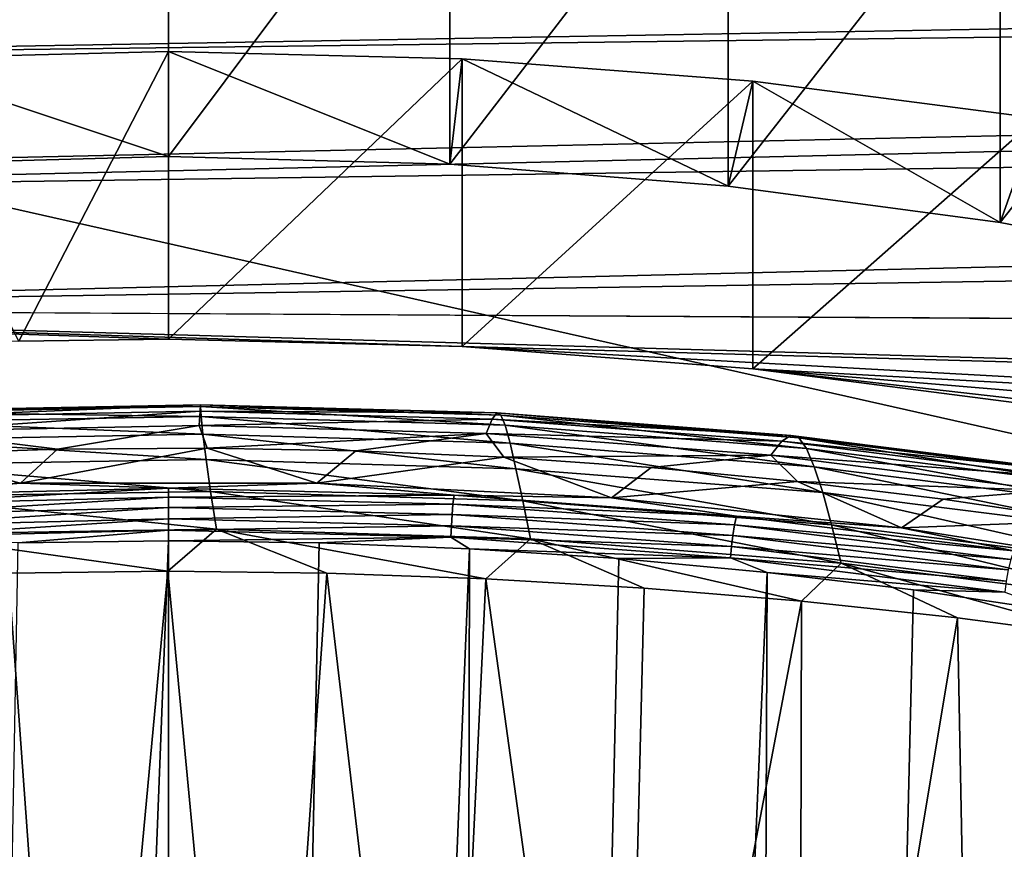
# Model space of a CAD drawing. Header units: metres. Extents: x -109 to 109, y -78 to 121.
# Tile 126 of 256: x -77.17 to -72.73, y -7.1 to -3.35. Entities that reach past the tile are written whole.
import ezdxf

# ---------------------------------------------------------------- set-up
doc = ezdxf.new("R2010")
doc.units = ezdxf.units.M
doc.layers.add('solid_508554_SW0001', color=7, linetype='CONTINUOUS')

msp = doc.modelspace()

# ---------------------------------------------------------------- linework, layer by layer
at = {"layer": 'solid_508554_SW0001'}
for points in [[(-81.14859, -11.530108, -20.201883), (-80.387276, 6.654893, -29.697725), (-43.466999, -12.188044, -21.341459)], [(-80.387276, 6.654893, -29.697725), (-47.181728, -3.838587, -25.541527), (-43.466999, -12.188044, -21.341459)], [(-80.387276, 6.654893, -29.697725), (-47.672459, -3.692732, -25.598148), (-47.181728, -3.838587, -25.541527)], [(-80.387276, 6.654893, -29.697725), (-49.041775, -3.246512, -25.776564), (-47.672459, -3.692732, -25.598148)], [(-62.333652, -7.556811, -19.40036), (-80.598335, 0.425171, -22.83688), (-80.758621, -3.403568, -20.837589)], [(-62.333652, -7.556811, -19.40036), (-53.05484, -0.055749, -23.669857), (-80.598335, 0.425171, -22.83688)], [(-77.770103, -4.004179, 16.264559), (-77.770103, -2.272128, 15.264559), (-76.5, -2.238844, 15.322208)], [(-77.770103, -4.004179, 16.264559), (-76.5, -2.238844, 15.322208), (-76.5, -3.970895, 16.322208)], [(-76.5, -3.970895, 16.322208), (-76.5, -2.238844, 15.322208), (-75.229897, -2.272128, 15.264559)], [(-75.229897, -4.004179, 16.264559), (-76.5, -3.970895, 16.322208), (-75.229897, -2.272128, 15.264559)], [(-75.229897, -4.004179, 16.264559), (-75.229897, -2.272128, 15.264559), (-73.97377, -2.371609, 15.092253)], [(-73.97377, -4.10366, 16.092253), (-75.229897, -4.004179, 16.264559), (-73.97377, -2.371609, 15.092253)], [(-73.97377, -4.10366, 16.092253), (-73.97377, -2.371609, 15.092253), (-72.745361, -2.53619, 14.80719)], [(-80.712067, -3.348359, 19.916126), (-80.703621, -3.532274, 19.71039), (-24.614122, -2.561125, 21.335833)], [(-80.703621, -3.532274, 19.71039), (-25.053471, -2.827595, 21.021948), (-24.614122, -2.561125, 21.335833)], [(-72.745361, -4.268241, 15.80719), (-73.97377, -4.10366, 16.092253), (-72.745361, -2.53619, 14.80719)], [(-72.745361, -4.268241, 15.80719), (-72.745361, -2.53619, 14.80719), (-71.558113, -2.764065, 14.412498)], [(-71.558113, -4.496116, 15.412498), (-72.745361, -4.268241, 15.80719), (-71.558113, -2.764065, 14.412498)], [(-80.703621, -3.532274, 19.71039), (-80.677933, -4.051526, 19.061102), (-25.053471, -2.827595, 21.021948)], [(-80.677933, -4.051526, 19.061102), (-80.67363, -4.132723, 18.948915), (-25.053471, -2.827595, 21.021948)], [(-80.67363, -4.132723, 18.948915), (-25.931858, -3.355873, 20.318785), (-25.053471, -2.827595, 21.021948)], [(-80.67363, -4.132723, 18.948915), (-80.643387, -4.656782, 18.134216), (-25.931858, -3.355873, 20.318785)], [(-80.643387, -4.656782, 18.134216), (-26.709761, -3.814027, 19.593912), (-25.931858, -3.355873, 20.318785)], [(-62.333652, -7.556811, -19.40036), (-80.758621, -3.403568, -20.837589), (-80.918915, -7.232305, -18.838299)], [(-77.825401, -3.529506, 17.086716), (-76.5, -3.495895, 17.144934), (-77.176514, -4.803673, 17.879795)], [(-77.825401, -3.529506, 17.086716), (-76.5, -3.970895, 16.322208), (-76.5, -3.495895, 17.144934)], [(-76.5, -3.495895, 17.144934), (-76.5, -4.794933, 17.894934), (-77.176514, -4.803673, 17.879795)], [(-75.174599, -3.529506, 17.086716), (-76.5, -4.794933, 17.894934), (-76.5, -3.495895, 17.144934)], [(-76.5, -3.495895, 17.144934), (-76.5, -3.970895, 16.322208), (-75.229897, -4.004179, 16.264559)], [(-75.174599, -3.529506, 17.086716), (-76.5, -3.495895, 17.144934), (-75.229897, -4.004179, 16.264559)], [(-77.770103, -4.004179, 16.264559), (-76.5, -3.970895, 16.322208), (-77.825401, -3.529506, 17.086716)], [(-75.174599, -3.529506, 17.086716), (-75.174637, -4.828542, 17.83672), (-76.5, -4.794933, 17.894934)], [(-75.174599, -3.529506, 17.086716), (-75.229897, -4.004179, 16.264559), (-73.97377, -4.10366, 16.092253)], [(-73.862885, -3.629986, 16.91268), (-75.174637, -4.828542, 17.83672), (-75.174599, -3.529506, 17.086716)], [(-73.862885, -3.629986, 16.91268), (-75.174599, -3.529506, 17.086716), (-73.97377, -4.10366, 16.092253)], [(-73.862885, -3.629986, 16.91268), (-73.862907, -4.929021, 17.662685), (-75.174637, -4.828542, 17.83672)], [(-73.862885, -3.629986, 16.91268), (-73.97377, -4.10366, 16.092253), (-72.745361, -4.268241, 15.80719)], [(-72.578293, -3.796293, 16.624628), (-73.862907, -4.929021, 17.662685), (-73.862885, -3.629986, 16.91268)], [(-72.578293, -3.796293, 16.624628), (-73.862885, -3.629986, 16.91268), (-72.745361, -4.268241, 15.80719)], [(-27.869499, -4.950392, 17.625669), (-26.709761, -3.814027, 19.593912), (-80.643387, -4.656782, 18.134216)], [(-72.578293, -3.796293, 16.624628), (-72.57827, -5.095334, 17.374622), (-73.862907, -4.929021, 17.662685)], [(-72.578293, -3.796293, 16.624628), (-72.745361, -4.268241, 15.80719), (-71.558113, -4.496116, 15.412498)], [(-76.5, -4.794933, 17.894934), (-75.174637, -4.828542, 17.83672), (-80.643387, -4.656782, 18.134216)], [(-28.837818, -6.133173, 15.577032), (-80.643387, -4.656782, 18.134216), (-75.174637, -4.828542, 17.83672)], [(-77.176514, -4.803673, 17.879795), (-76.5, -4.794933, 17.894934), (-80.643387, -4.656782, 18.134216)], [(-28.837818, -6.133173, 15.577032), (-27.869499, -4.950392, 17.625669), (-80.643387, -4.656782, 18.134216)], [(-29.605675, -7.352016, 13.465934), (-75.174637, -4.828542, 17.83672), (-73.862907, -4.929021, 17.662685)], [(-29.605675, -7.352016, 13.465934), (-28.837818, -6.133173, 15.577032), (-75.174637, -4.828542, 17.83672)], [(-30.520504, -9.864369, 9.114411), (-73.862907, -4.929021, 17.662685), (-72.57827, -5.095334, 17.374622)], [(-30.167873, -8.598626, 11.306744), (-29.605675, -7.352016, 13.465934), (-73.862907, -4.929021, 17.662685)], [(-30.520504, -9.864369, 9.114411), (-30.167873, -8.598626, 11.306744), (-73.862907, -4.929021, 17.662685)], [(-77.713821, -5.125023, 19.483332), (-76.356445, -5.099473, 19.527483), (-77.695305, -5.117356, 19.256626)], [(-76.353798, -5.144266, 19.746441), (-76.356445, -5.099473, 19.527483), (-77.713821, -5.125023, 19.483332)], [(-77.695305, -5.117356, 19.256626), (-76.35643, -5.09134, 19.301611), (-77.675888, -5.146234, 19.028605)], [(-76.356445, -5.099473, 19.527483), (-76.35643, -5.09134, 19.301611), (-77.695305, -5.117356, 19.256626)], [(-76.35643, -5.09134, 19.301611), (-76.357361, -5.119899, 19.074171), (-77.675888, -5.146234, 19.028605)], [(-76.35643, -5.09134, 19.301611), (-75.017921, -5.128926, 19.236439), (-76.357361, -5.119899, 19.074171)], [(-76.356445, -5.099473, 19.527483), (-74.999649, -5.138153, 19.460386), (-76.35643, -5.09134, 19.301611)], [(-74.980804, -5.184008, 19.677481), (-74.999649, -5.138153, 19.460386), (-76.356445, -5.099473, 19.527483)], [(-76.353798, -5.144266, 19.746441), (-74.980804, -5.184008, 19.677481), (-76.356445, -5.099473, 19.527483)], [(-74.999649, -5.138153, 19.460386), (-75.017921, -5.128926, 19.236439), (-76.35643, -5.09134, 19.301611)], [(-77.727615, -5.169287, 19.703232), (-76.353798, -5.144266, 19.746441), (-77.713821, -5.125023, 19.483332)], [(-76.345505, -5.225125, 19.954113), (-76.353798, -5.144266, 19.746441), (-77.727615, -5.169287, 19.703232)], [(-77.675888, -5.146234, 19.028605), (-76.357361, -5.119899, 19.074171), (-77.65937, -5.211605, 18.804754)], [(-76.357361, -5.119899, 19.074171), (-76.362839, -5.185179, 18.850506), (-77.65937, -5.211605, 18.804754)], [(-76.357361, -5.119899, 19.074171), (-75.039001, -5.156461, 19.010799), (-76.362839, -5.185179, 18.850506)], [(-75.039001, -5.156461, 19.010799), (-75.066284, -5.220891, 18.788631), (-76.362839, -5.185179, 18.850506)], [(-75.017921, -5.128926, 19.236439), (-75.039001, -5.156461, 19.010799), (-76.357361, -5.119899, 19.074171)], [(-74.958534, -5.265824, 19.883476), (-74.980804, -5.184008, 19.677481), (-76.353798, -5.144266, 19.746441)], [(-76.345505, -5.225125, 19.954113), (-74.958534, -5.265824, 19.883476), (-76.353798, -5.144266, 19.746441)], [(-75.039001, -5.156461, 19.010799), (-73.731995, -5.256212, 18.837988), (-75.066284, -5.220891, 18.788631)], [(-75.017921, -5.128926, 19.236439), (-73.691216, -5.230324, 19.060753), (-75.039001, -5.156461, 19.010799)], [(-73.691216, -5.230324, 19.060753), (-73.731995, -5.256212, 18.837988), (-75.039001, -5.156461, 19.010799)], [(-73.655113, -5.24119, 19.281836), (-73.691216, -5.230324, 19.060753), (-75.017921, -5.128926, 19.236439)], [(-74.999649, -5.138153, 19.460386), (-73.655113, -5.24119, 19.281836), (-75.017921, -5.128926, 19.236439)], [(-73.620529, -5.28855, 19.4963), (-73.655113, -5.24119, 19.281836), (-74.999649, -5.138153, 19.460386)], [(-74.980804, -5.184008, 19.677481), (-73.620529, -5.28855, 19.4963), (-74.999649, -5.138153, 19.460386)], [(-77.733582, -5.249608, 19.911858), (-76.345505, -5.225125, 19.954113), (-77.727615, -5.169287, 19.703232)], [(-77.65937, -5.211605, 18.804754), (-76.362839, -5.185179, 18.850506), (-77.001183, -5.292346, 18.627064)], [(-76.362839, -5.185179, 18.850506), (-76.325981, -5.287306, 18.635794), (-77.001183, -5.292346, 18.627064)], [(-76.362839, -5.185179, 18.850506), (-75.066284, -5.220891, 18.788631), (-76.325981, -5.287306, 18.635794)], [(-73.58477, -5.371653, 19.700047), (-73.620529, -5.28855, 19.4963), (-74.980804, -5.184008, 19.677481)], [(-74.958534, -5.265824, 19.883476), (-73.58477, -5.371653, 19.700047), (-74.980804, -5.184008, 19.677481)], [(-76.331032, -5.339227, 20.149963), (-76.345505, -5.225125, 19.954113), (-77.733582, -5.249608, 19.911858)], [(-77.65937, -5.211605, 18.804754), (-77.001183, -5.292346, 18.627064), (-77.679459, -5.314642, 18.588446)], [(-74.932152, -5.380841, 20.077728), (-74.958534, -5.265824, 19.883476), (-76.345505, -5.225125, 19.954113)], [(-76.331032, -5.339227, 20.149963), (-74.932152, -5.380841, 20.077728), (-76.345505, -5.225125, 19.954113)], [(-75.066284, -5.220891, 18.788631), (-75.654396, -5.299391, 18.614861), (-76.325981, -5.287306, 18.635794)], [(-75.066284, -5.220891, 18.788631), (-74.986374, -5.328573, 18.564316), (-75.654396, -5.299391, 18.614861)], [(-75.066284, -5.220891, 18.788631), (-73.780602, -5.319117, 18.618483), (-74.986374, -5.328573, 18.564316)], [(-73.731995, -5.256212, 18.837988), (-73.780602, -5.319117, 18.618483), (-75.066284, -5.220891, 18.788631)], [(-73.691216, -5.230324, 19.060753), (-72.387566, -5.394762, 18.775892), (-73.731995, -5.256212, 18.837988)], [(-72.33432, -5.407907, 18.993006), (-72.387566, -5.394762, 18.775892), (-73.691216, -5.230324, 19.060753)], [(-73.655113, -5.24119, 19.281836), (-72.33432, -5.407907, 18.993006), (-73.691216, -5.230324, 19.060753)], [(-72.284676, -5.457313, 19.203907), (-72.33432, -5.407907, 18.993006), (-73.655113, -5.24119, 19.281836)], [(-73.620529, -5.28855, 19.4963), (-72.284676, -5.457313, 19.203907), (-73.655113, -5.24119, 19.281836)], [(-77.731339, -5.363114, 20.108753), (-76.331032, -5.339227, 20.149963), (-77.733582, -5.249608, 19.911858)], [(-77.168663, -5.445196, 18.36232), (-77.001183, -5.292346, 18.627064), (-76.325981, -5.287306, 18.635794)], [(-75.831345, -5.445196, 18.36232), (-77.168663, -5.445196, 18.36232), (-76.325981, -5.287306, 18.635794)], [(-75.831345, -5.445196, 18.36232), (-76.325981, -5.287306, 18.635794), (-75.654396, -5.299391, 18.614861)], [(-73.546997, -5.48781, 19.892313), (-73.58477, -5.371653, 19.700047), (-74.958534, -5.265824, 19.883476)], [(-74.932152, -5.380841, 20.077728), (-73.546997, -5.48781, 19.892313), (-74.958534, -5.265824, 19.883476)], [(-73.731995, -5.256212, 18.837988), (-72.447327, -5.418287, 18.55724), (-73.780602, -5.319117, 18.618483)], [(-72.387566, -5.394762, 18.775892), (-72.447327, -5.418287, 18.55724), (-73.731995, -5.256212, 18.837988)], [(-72.236122, -5.542121, 19.404682), (-72.284676, -5.457313, 19.203907), (-73.620529, -5.28855, 19.4963)], [(-73.58477, -5.371653, 19.700047), (-72.236122, -5.542121, 19.404682), (-73.620529, -5.28855, 19.4963)], [(-77.168663, -5.445196, 18.36232), (-78.499123, -5.512871, 18.245104), (-77.679459, -5.314642, 18.588446)], [(-77.168663, -5.445196, 18.36232), (-77.679459, -5.314642, 18.588446), (-77.001183, -5.292346, 18.627064)], [(-75.831345, -5.445196, 18.36232), (-75.654396, -5.299391, 18.614861), (-74.986374, -5.328573, 18.564316)], [(-74.500893, -5.51287, 18.245106), (-75.831345, -5.445196, 18.36232), (-74.986374, -5.328573, 18.564316)], [(-73.780602, -5.319117, 18.618483), (-74.321846, -5.374808, 18.484234), (-74.986374, -5.328573, 18.564316)], [(-74.500893, -5.51287, 18.245106), (-74.986374, -5.328573, 18.564316), (-74.321846, -5.374808, 18.484234)], [(-73.780602, -5.319117, 18.618483), (-73.660759, -5.438059, 18.37468), (-74.321846, -5.374808, 18.484234)], [(-73.780602, -5.319117, 18.618483), (-72.516533, -5.478897, 18.341722), (-73.660759, -5.438059, 18.37468)], [(-72.447327, -5.418287, 18.55724), (-72.516533, -5.478897, 18.341722), (-73.780602, -5.319117, 18.618483)], [(-76.310448, -5.483201, 20.334402), (-76.331032, -5.339227, 20.149963), (-77.731339, -5.363114, 20.108753)], [(-77.721207, -5.506358, 20.294456), (-76.310448, -5.483201, 20.334402), (-77.731339, -5.363114, 20.108753)], [(-74.901489, -5.525781, 20.260492), (-74.932152, -5.380841, 20.077728), (-76.331032, -5.339227, 20.149963)], [(-76.310448, -5.483201, 20.334402), (-74.901489, -5.525781, 20.260492), (-76.331032, -5.339227, 20.149963)], [(-74.500893, -5.51287, 18.245106), (-74.321846, -5.374808, 18.484234), (-73.660759, -5.438059, 18.37468)], [(-72.187668, -5.65973, 19.594425), (-72.236122, -5.542121, 19.404682), (-73.58477, -5.371653, 19.700047)], [(-73.546997, -5.48781, 19.892313), (-72.187668, -5.65973, 19.594425), (-73.58477, -5.371653, 19.700047)], [(-73.506821, -5.633856, 20.073158), (-73.546997, -5.48781, 19.892313), (-74.932152, -5.380841, 20.077728)], [(-74.901489, -5.525781, 20.260492), (-73.506821, -5.633856, 20.073158), (-74.932152, -5.380841, 20.077728)], [(-77.78849, -5.499598, 18.281319), (-78.499123, -5.512871, 18.245104), (-77.168663, -5.445196, 18.36232)], [(-76.5, -5.467947, 18.336138), (-77.78849, -5.499598, 18.281319), (-77.168663, -5.445196, 18.36232)], [(-77.783806, -5.54032, 18.249838), (-77.78849, -5.499598, 18.281319), (-76.5, -5.467947, 18.336138)], [(-76.5, -5.508786, 18.304457), (-77.783806, -5.54032, 18.249838), (-76.5, -5.467947, 18.336138)], [(-76.5, -5.467947, 18.336138), (-77.168663, -5.445196, 18.36232), (-75.831345, -5.445196, 18.36232)], [(-75.21151, -5.499598, 18.281319), (-76.5, -5.467947, 18.336138), (-75.831345, -5.445196, 18.36232)], [(-76.5, -5.508786, 18.304457), (-76.5, -5.467947, 18.336138), (-75.21151, -5.499598, 18.281319)], [(-75.21151, -5.499598, 18.281319), (-75.831345, -5.445196, 18.36232), (-74.500893, -5.51287, 18.245106)], [(-73.190964, -5.647523, 18.011879), (-74.500893, -5.51287, 18.245106), (-73.660759, -5.438059, 18.37468)], [(-73.190964, -5.647523, 18.011879), (-73.660759, -5.438059, 18.37468), (-73.003082, -5.518459, 18.235424)], [(-72.516533, -5.478897, 18.341722), (-73.003082, -5.518459, 18.235424), (-73.660759, -5.438059, 18.37468)], [(-77.779762, -5.587813, 18.229853), (-77.783806, -5.54032, 18.249838), (-76.5, -5.508786, 18.304457)], [(-76.5, -5.556378, 18.284302), (-77.779762, -5.587813, 18.229853), (-76.5, -5.508786, 18.304457)], [(-77.721207, -5.506358, 20.294456), (-76.283821, -5.653674, 20.507839), (-76.310448, -5.483201, 20.334402)], [(-77.721207, -5.506358, 20.294456), (-77.703476, -5.675893, 20.469505), (-76.283821, -5.653674, 20.507839)], [(-75.216194, -5.54032, 18.249838), (-76.5, -5.508786, 18.304457), (-75.21151, -5.499598, 18.281319)], [(-76.5, -5.556378, 18.284302), (-76.5, -5.508786, 18.304457), (-75.216194, -5.54032, 18.249838)], [(-76.310448, -5.483201, 20.334402), (-76.283821, -5.653674, 20.507839), (-74.866386, -5.697365, 20.432013)], [(-76.310448, -5.483201, 20.334402), (-74.866386, -5.697365, 20.432013), (-74.901489, -5.525781, 20.260492)], [(-75.216194, -5.54032, 18.249838), (-75.21151, -5.499598, 18.281319), (-73.935425, -5.594242, 18.11739)], [(-73.935425, -5.594242, 18.11739), (-75.21151, -5.499598, 18.281319), (-74.500893, -5.51287, 18.245106)], [(-72.13871, -5.807105, 19.772968), (-72.187668, -5.65973, 19.594425), (-73.546997, -5.48781, 19.892313)], [(-73.506821, -5.633856, 20.073158), (-72.13871, -5.807105, 19.772968), (-73.546997, -5.48781, 19.892313)], [(-72.516533, -5.478897, 18.341722), (-72.34919, -5.61623, 18.06608), (-73.003082, -5.518459, 18.235424)], [(-77.776634, -5.638905, 18.2227), (-77.779762, -5.587813, 18.229853), (-76.5, -5.556378, 18.284302)], [(-76.5, -5.607547, 18.277014), (-77.776634, -5.638905, 18.2227), (-76.5, -5.556378, 18.284302)], [(-75.220238, -5.587813, 18.229853), (-76.5, -5.556378, 18.284302), (-75.216194, -5.54032, 18.249838)], [(-76.5, -5.607547, 18.277014), (-76.5, -5.556378, 18.284302), (-75.220238, -5.587813, 18.229853)], [(-75.220238, -5.587813, 18.229853), (-75.216194, -5.54032, 18.249838), (-73.944756, -5.63462, 18.086506)], [(-73.944756, -5.63462, 18.086506), (-75.216194, -5.54032, 18.249838), (-73.935425, -5.594242, 18.11739)], [(-74.901489, -5.525781, 20.260492), (-74.866386, -5.697365, 20.432013), (-73.463852, -5.806625, 20.24264)], [(-74.901489, -5.525781, 20.260492), (-73.463852, -5.806625, 20.24264), (-73.506821, -5.633856, 20.073158)], [(-73.935425, -5.594242, 18.11739), (-74.500893, -5.51287, 18.245106), (-73.190964, -5.647523, 18.011879)], [(-73.190964, -5.647523, 18.011879), (-73.003082, -5.518459, 18.235424), (-72.34919, -5.61623, 18.06608)], [(-75.223366, -5.638905, 18.2227), (-76.5, -5.607547, 18.277014), (-75.220238, -5.587813, 18.229853)], [(-75.223366, -5.638905, 18.2227), (-75.220238, -5.587813, 18.229853), (-73.952805, -5.681817, 18.067036)], [(-73.952805, -5.681817, 18.067036), (-75.220238, -5.587813, 18.229853), (-73.944756, -5.63462, 18.086506)], [(-73.944756, -5.63462, 18.086506), (-73.935425, -5.594242, 18.11739), (-72.684036, -5.75097, 17.845928)], [(-72.684036, -5.75097, 17.845928), (-73.935425, -5.594242, 18.11739), (-73.190964, -5.647523, 18.011879)], [(-77.774635, -5.690184, 18.228853), (-77.776634, -5.638905, 18.2227), (-76.5, -5.607547, 18.277014)], [(-76.5, -5.658875, 18.283081), (-77.774635, -5.690184, 18.228853), (-76.5, -5.607547, 18.277014)], [(-76.5, -5.658875, 18.283081), (-76.5, -5.607547, 18.277014), (-75.223366, -5.638905, 18.2227)], [(-75.225365, -5.690184, 18.228853), (-76.5, -5.658875, 18.283081), (-75.223366, -5.638905, 18.2227)], [(-75.225365, -5.690184, 18.228853), (-75.223366, -5.638905, 18.2227), (-73.95903, -5.732679, 18.060278)], [(-73.95903, -5.732679, 18.060278), (-75.223366, -5.638905, 18.2227), (-73.952805, -5.681817, 18.067036)], [(-73.952805, -5.681817, 18.067036), (-73.944756, -5.63462, 18.086506), (-72.697929, -5.790778, 17.816032)], [(-72.697929, -5.790778, 17.816032), (-73.944756, -5.63462, 18.086506), (-72.684036, -5.75097, 17.845928)], [(-73.506821, -5.633856, 20.073158), (-73.463852, -5.806625, 20.24264), (-72.088646, -5.981213, 19.940147)], [(-73.506821, -5.633856, 20.073158), (-72.088646, -5.981213, 19.940147), (-72.13871, -5.807105, 19.772968)], [(-71.915009, -5.847775, 17.665033), (-73.190964, -5.647523, 18.011879), (-72.34919, -5.61623, 18.06608)], [(-76.5, -5.658875, 18.283081), (-77.180191, -5.715793, 18.28665), (-77.774635, -5.690184, 18.228853)], [(-76.283821, -5.653674, 20.507839), (-77.703476, -5.675893, 20.469505), (-76.503746, -5.844111, 20.671032)], [(-77.703476, -5.675893, 20.469505), (-77.222435, -5.852283, 20.65694), (-76.503746, -5.844111, 20.671032)], [(-76.5, -5.658875, 18.283081), (-76.5, -5.706888, 18.302076), (-77.180191, -5.715793, 18.28665)], [(-76.283821, -5.653674, 20.507839), (-76.503746, -5.844111, 20.671032), (-75.785355, -5.852692, 20.656105)], [(-75.225365, -5.690184, 18.228853), (-76.5, -5.706888, 18.302076), (-76.5, -5.658875, 18.283081)], [(-75.225365, -5.690184, 18.228853), (-75.819809, -5.715793, 18.28665), (-76.5, -5.706888, 18.302076)], [(-76.283821, -5.653674, 20.507839), (-75.785355, -5.852692, 20.656105), (-75.06839, -5.877963, 20.612274)], [(-74.866386, -5.697365, 20.432013), (-76.283821, -5.653674, 20.507839), (-75.06839, -5.877963, 20.612274)], [(-75.225365, -5.690184, 18.228853), (-75.141487, -5.742486, 18.240417), (-75.819809, -5.715793, 18.28665)], [(-73.963013, -5.78381, 18.066687), (-75.141487, -5.742486, 18.240417), (-75.225365, -5.690184, 18.228853)], [(-73.963013, -5.78381, 18.066687), (-75.225365, -5.690184, 18.228853), (-73.95903, -5.732679, 18.060278)], [(-73.95903, -5.732679, 18.060278), (-73.952805, -5.681817, 18.067036), (-72.709908, -5.837482, 17.797415)], [(-72.709908, -5.837482, 17.797415), (-73.952805, -5.681817, 18.067036), (-72.697929, -5.790778, 17.816032)], [(-72.684036, -5.75097, 17.845928), (-73.190964, -5.647523, 18.011879), (-71.915009, -5.847775, 17.665033)], [(-77.789474, -38.842232, 36.592045), (-77.180191, -5.715793, 18.28665), (-76.5, -5.706888, 18.302076)], [(-76.5, -38.808445, 36.65057), (-77.789474, -38.842232, 36.592045), (-76.5, -5.706888, 18.302076)], [(-76.5, -38.808445, 36.65057), (-76.5, -5.706888, 18.302076), (-75.819809, -5.715793, 18.28665)], [(-76.5, -38.808445, 36.65057), (-75.819809, -5.715793, 18.28665), (-75.141487, -5.742486, 18.240417)], [(-74.866386, -5.697365, 20.432013), (-75.06839, -5.877963, 20.612274), (-74.353722, -5.91994, 20.539511)], [(-74.866386, -5.697365, 20.432013), (-74.353722, -5.91994, 20.539511), (-73.642944, -5.978683, 20.437716)], [(-73.463852, -5.806625, 20.24264), (-74.866386, -5.697365, 20.432013), (-73.642944, -5.978683, 20.437716)], [(-73.963013, -5.78381, 18.066687), (-73.95903, -5.732679, 18.060278), (-72.719162, -5.887964, 17.791317)], [(-72.719162, -5.887964, 17.791317), (-73.95903, -5.732679, 18.060278), (-72.709908, -5.837482, 17.797415)], [(-75.210526, -38.842232, 36.592045), (-76.5, -38.808445, 36.65057), (-75.141487, -5.742486, 18.240417)], [(-75.210526, -38.842232, 36.592045), (-75.141487, -5.742486, 18.240417), (-74.466881, -5.786892, 18.163504)], [(-73.963013, -5.78381, 18.066687), (-74.466881, -5.786892, 18.163504), (-75.141487, -5.742486, 18.240417)], [(-75.210526, -38.842232, 36.592045), (-74.466881, -5.786892, 18.163504), (-73.797852, -5.848891, 18.056118)], [(-73.963013, -5.78381, 18.066687), (-73.797852, -5.848891, 18.056118), (-74.466881, -5.786892, 18.163504)], [(-72.72509, -5.938852, 17.798147), (-73.797852, -5.848891, 18.056118), (-73.963013, -5.78381, 18.066687)], [(-72.72509, -5.938852, 17.798147), (-73.963013, -5.78381, 18.066687), (-72.719162, -5.887964, 17.791317)], [(-73.463852, -5.806625, 20.24264), (-73.642944, -5.978683, 20.437716), (-72.938469, -6.054163, 20.30694)], [(-73.463852, -5.806625, 20.24264), (-72.938469, -6.054163, 20.30694), (-72.242859, -6.146253, 20.147406)], [(-72.088646, -5.981213, 19.940147), (-73.463852, -5.806625, 20.24264), (-72.242859, -6.146253, 20.147406)], [(-77.726074, -10.224361, 24.588356), (-76.909126, -10.199042, 24.632265), (-77.222435, -5.852283, 20.65694)], [(-76.909126, -10.199042, 24.632265), (-76.503746, -5.844111, 20.671032), (-77.222435, -5.852283, 20.65694)], [(-76.909126, -10.199042, 24.632265), (-76.090996, -10.19904, 24.632269), (-76.503746, -5.844111, 20.671032)], [(-76.090996, -10.19904, 24.632269), (-75.785355, -5.852692, 20.656105), (-76.503746, -5.844111, 20.671032)], [(-76.090996, -10.19904, 24.632269), (-75.274048, -10.224356, 24.588366), (-75.785355, -5.852692, 20.656105)], [(-75.274048, -10.224356, 24.588366), (-75.06839, -5.877963, 20.612274), (-75.785355, -5.852692, 20.656105)], [(-73.935181, -38.94323, 36.41711), (-75.210526, -38.842232, 36.592045), (-73.797852, -5.848891, 18.056118)], [(-73.935181, -38.94323, 36.41711), (-73.797852, -5.848891, 18.056118), (-73.13623, -5.928312, 17.918556)], [(-72.72509, -5.938852, 17.798147), (-73.13623, -5.928312, 17.918556), (-73.797852, -5.848891, 18.056118)], [(-75.274048, -10.224356, 24.588366), (-74.460655, -10.274996, 24.500547), (-75.06839, -5.877963, 20.612274)], [(-74.460655, -10.274996, 24.500547), (-74.353722, -5.91994, 20.539511), (-75.06839, -5.877963, 20.612274)], [(-74.460655, -10.274996, 24.500547), (-73.642944, -5.978683, 20.437716), (-74.353722, -5.91994, 20.539511)], [(-73.935181, -38.94323, 36.41711), (-73.13623, -5.928312, 17.918556), (-72.483826, -6.024938, 17.751198)], [(-72.72509, -5.938852, 17.798147), (-72.483826, -6.024938, 17.751198), (-73.13623, -5.928312, 17.918556)], [(-74.460655, -10.274996, 24.500547), (-73.653198, -10.350965, 24.368801), (-73.642944, -5.978683, 20.437716)], [(-73.653198, -10.350965, 24.368801), (-72.938469, -6.054163, 20.30694), (-73.642944, -5.978683, 20.437716)], [(-72.687935, -39.110329, 36.127686), (-73.935181, -38.94323, 36.41711), (-72.483826, -6.024938, 17.751198)], [(-73.653198, -10.350965, 24.368801), (-72.85408, -10.452267, 24.193119), (-72.938469, -6.054163, 20.30694)], [(-72.85408, -10.452267, 24.193119), (-72.242859, -6.146253, 20.147406), (-72.938469, -6.054163, 20.30694)], [(-72.85408, -10.452267, 24.193119), (-72.065742, -10.578895, 23.973495), (-72.242859, -6.146253, 20.147406)]]:
    msp.add_3dface(points, dxfattribs=at)

doc.saveas('drawing.dxf')
